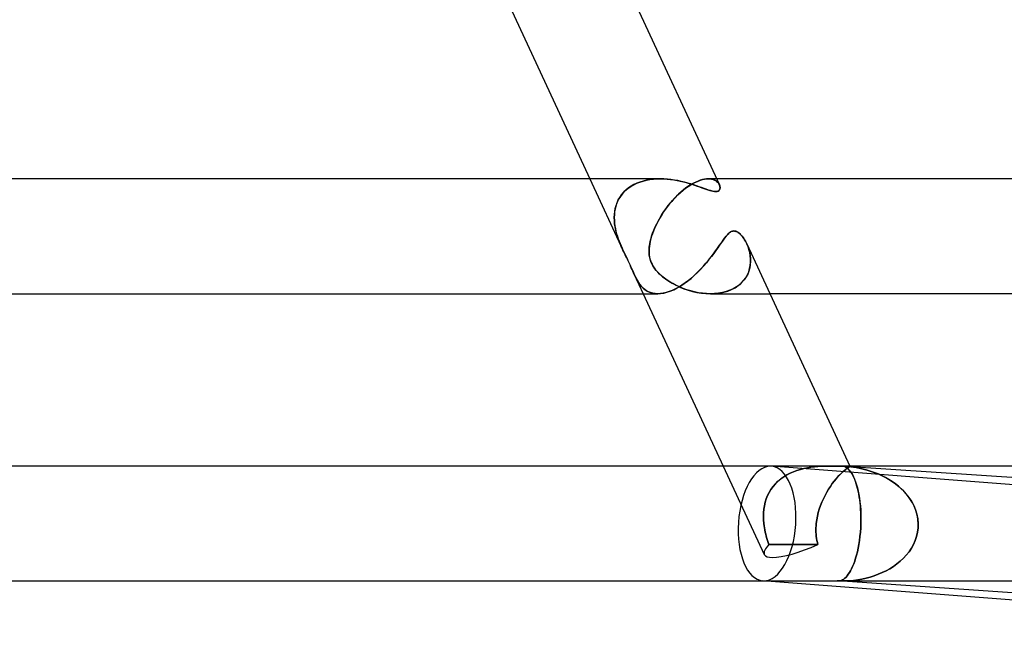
# Model space of a CAD drawing. Header units: millimetres. Extents: x -273 to 273, y -2 to 200.
# Tile 53 of 61: x 204 to 238, y -2 to 20. Entities that reach past the tile are written whole.
import ezdxf

# ---------------------------------------------------------------- set-up
doc = ezdxf.new("R2010")
doc.units = ezdxf.units.MM
doc.layers.add('HIDDEN', color=7, linetype='Continuous')
doc.layers.add('THICK', color=7, linetype='Continuous')

msp = doc.modelspace()

# ---------------------------------------------------------------- linework, layer by layer
at = {"layer": 'HIDDEN'}
for p, q in [((223.395, 14), (224.546, 11.518)), ((224.727, 13.674), (224.82, 13.738)), ((224.827, 13.743), (224.738, 13.682)), ((224.82, 13.738), (224.919, 13.796)), ((224.923, 13.798), (224.827, 13.743)), ((224.919, 13.796), (225.024, 13.846)), ((225.026, 13.847), (224.923, 13.798)), ((225.024, 13.846), (225.133, 13.889)), ((225.133, 13.888), (225.026, 13.847)), ((225.133, 13.889), (225.247, 13.924)), ((225.244, 13.923), (225.133, 13.888)), ((225.359, 13.952), (225.244, 13.923)), ((225.247, 13.924), (225.363, 13.953)), ((225.477, 13.973), (225.359, 13.952)), ((225.363, 13.953), (225.482, 13.974)), ((225.597, 13.988), (225.477, 13.973)), ((225.482, 13.974), (225.602, 13.989)), ((225.719, 13.997), (225.597, 13.988)), ((225.602, 13.989), (225.723, 13.997)), ((225.842, 14), (225.719, 13.997)), ((225.723, 13.997), (225.844, 14)), ((225.966, 13.997), (225.842, 14)), ((226.09, 13.989), (225.966, 13.997)), ((226.214, 13.976), (226.09, 13.989)), ((226.336, 13.958), (226.214, 13.976)), ((226.457, 13.936), (226.336, 13.958)), ((226.574, 13.911), (226.457, 13.936)), ((226.688, 13.883), (226.574, 13.911)), ((226.799, 13.853), (226.688, 13.883)), ((226.726, 13.673), (226.816, 13.737)), ((226.824, 13.743), (226.738, 13.682)), ((226.905, 13.822), (226.799, 13.853)), ((226.816, 13.737), (226.905, 13.795)), ((226.91, 13.798), (226.824, 13.743)), ((226.905, 13.795), (226.993, 13.845)), ((227.006, 13.79), (226.905, 13.822)), ((226.996, 13.847), (226.91, 13.798)), ((226.993, 13.845), (227.078, 13.888)), ((227.079, 13.888), (226.996, 13.847)), ((227.103, 13.757), (227.006, 13.79)), ((227.078, 13.888), (227.16, 13.924)), ((227.159, 13.923), (227.079, 13.888)), ((227.195, 13.725), (227.103, 13.757)), ((227.237, 13.952), (227.159, 13.923)), ((227.16, 13.924), (227.238, 13.952)), ((227.283, 13.693), (227.195, 13.725)), ((227.311, 13.973), (227.237, 13.952)), ((227.238, 13.952), (227.313, 13.974)), ((227.383, 13.988), (227.311, 13.973)), ((227.313, 13.974), (227.384, 13.989)), ((227.45, 13.997), (227.383, 13.988)), ((227.384, 13.989), (227.451, 13.997)), ((227.514, 14), (227.45, 13.997)), ((227.451, 13.997), (227.514, 14)), ((227.578, 13.997), (227.514, 14)), ((227.804, 14), (227.514, 14)), ((227.515, 14), (227.575, 13.997)), ((227.575, 13.997), (227.631, 13.989)), ((227.637, 13.987), (227.578, 13.997)), ((227.631, 13.989), (227.682, 13.975)), ((227.691, 13.972), (227.637, 13.987)), ((227.682, 13.975), (227.728, 13.958)), ((227.739, 13.952), (227.691, 13.972)), ((227.728, 13.958), (227.769, 13.936)), ((227.782, 13.927), (227.739, 13.952)), ((227.769, 13.936), (227.804, 13.912)), ((227.82, 13.899), (227.782, 13.927)), ((227.804, 13.912), (227.835, 13.885)), ((227.851, 13.868), (227.82, 13.899)), ((227.835, 13.885), (227.861, 13.856)), ((227.877, 13.835), (227.851, 13.868)), ((227.861, 13.856), (227.883, 13.826)), ((227.897, 13.801), (227.877, 13.835)), ((227.883, 13.826), (227.9, 13.795)), ((227.9, 13.795), (227.912, 13.763)), ((227.912, 13.763), (227.92, 13.732)), ((227.92, 13.732), (227.924, 13.702)), ((224.454, 13.385), (224.403, 13.301)), ((224.434, 13.355), (224.495, 13.442)), ((224.514, 13.466), (224.454, 13.385)), ((224.495, 13.442), (224.565, 13.526)), ((224.581, 13.543), (224.514, 13.466)), ((224.565, 13.526), (224.642, 13.603)), ((224.656, 13.615), (224.581, 13.543)), ((224.642, 13.603), (224.727, 13.674)), ((224.738, 13.682), (224.656, 13.615)), ((226.399, 13.385), (226.319, 13.301)), ((226.368, 13.354), (226.456, 13.442)), ((226.482, 13.466), (226.399, 13.385)), ((226.456, 13.442), (226.546, 13.525)), ((226.566, 13.543), (226.482, 13.466)), ((226.546, 13.525), (226.636, 13.602)), ((226.652, 13.615), (226.566, 13.543)), ((226.636, 13.602), (226.726, 13.673)), ((226.738, 13.682), (226.652, 13.615)), ((227.367, 13.663), (227.283, 13.693)), ((227.445, 13.635), (227.367, 13.663)), ((227.519, 13.61), (227.445, 13.635)), ((227.59, 13.588), (227.519, 13.61)), ((227.656, 13.571), (227.59, 13.588)), ((227.716, 13.56), (227.656, 13.571)), ((227.771, 13.556), (227.716, 13.56)), ((227.81, 13.559), (227.771, 13.556)), ((227.844, 13.567), (227.81, 13.559)), ((227.871, 13.581), (227.844, 13.567)), ((227.892, 13.6), (227.871, 13.581)), ((227.907, 13.621), (227.892, 13.6)), ((227.917, 13.646), (227.907, 13.621)), ((227.923, 13.673), (227.917, 13.646)), ((227.924, 13.702), (227.923, 13.673)), ((224.293, 13.033), (224.271, 12.94)), ((224.277, 12.967), (224.303, 13.068)), ((224.322, 13.125), (224.293, 13.033)), ((224.303, 13.068), (224.339, 13.167)), ((224.359, 13.214), (224.322, 13.125)), ((224.339, 13.167), (224.382, 13.263)), ((224.403, 13.301), (224.359, 13.214)), ((224.382, 13.263), (224.434, 13.355)), ((226.094, 13.033), (226.025, 12.94)), ((226.044, 12.966), (226.121, 13.067)), ((226.166, 13.125), (226.094, 13.033)), ((226.121, 13.067), (226.2, 13.166)), ((226.241, 13.214), (226.166, 13.125)), ((226.2, 13.166), (226.283, 13.262)), ((226.319, 13.301), (226.241, 13.214)), ((226.283, 13.262), (226.368, 13.354)), ((224.243, 12.65), (224.246, 12.757)), ((224.246, 12.751), (224.243, 12.655)), ((224.246, 12.757), (224.258, 12.863)), ((224.255, 12.846), (224.246, 12.751)), ((224.271, 12.94), (224.255, 12.846)), ((224.258, 12.863), (224.277, 12.967)), ((225.837, 12.65), (225.902, 12.757)), ((225.898, 12.751), (225.84, 12.655)), ((225.96, 12.846), (225.898, 12.751)), ((225.902, 12.757), (225.971, 12.862)), ((226.025, 12.94), (225.96, 12.846)), ((225.971, 12.862), (226.044, 12.966)), ((224.243, 12.655), (224.245, 12.559)), ((224.246, 12.542), (224.243, 12.65)), ((224.245, 12.559), (224.252, 12.462)), ((224.256, 12.434), (224.246, 12.542)), ((224.252, 12.462), (224.265, 12.367)), ((224.272, 12.324), (224.256, 12.434)), ((224.265, 12.367), (224.282, 12.272)), ((225.687, 12.367), (225.645, 12.272)), ((225.668, 12.324), (225.719, 12.433)), ((225.734, 12.462), (225.687, 12.367)), ((225.719, 12.433), (225.776, 12.542)), ((225.785, 12.559), (225.734, 12.462)), ((225.776, 12.542), (225.837, 12.65)), ((225.84, 12.655), (225.785, 12.559)), ((224.294, 12.215), (224.272, 12.324)), ((224.282, 12.272), (224.302, 12.18)), ((224.321, 12.106), (224.294, 12.215)), ((224.302, 12.18), (224.326, 12.089)), ((224.353, 12), (224.321, 12.106)), ((224.326, 12.089), (224.353, 12)), ((224.378, 11.927), (224.353, 12)), ((224.353, 12), (224.382, 11.914)), ((225.542, 12), (225.516, 11.91)), ((225.523, 11.935), (225.542, 12)), ((225.542, 12), (225.578, 12.106)), ((225.572, 12.089), (225.542, 12)), ((225.606, 12.18), (225.572, 12.089)), ((225.578, 12.106), (225.62, 12.215)), ((225.645, 12.272), (225.606, 12.18)), ((225.62, 12.215), (225.668, 12.324)), ((228.082, 11.934), (228.133, 12)), ((228.133, 12), (228.156, 12.027)), ((228.156, 12.027), (228.179, 12.054)), ((228.179, 12.054), (228.204, 12.08)), ((228.204, 12.08), (228.23, 12.104)), ((228.23, 12.104), (228.257, 12.126)), ((228.257, 12.126), (228.285, 12.146)), ((228.285, 12.146), (228.315, 12.162)), ((228.315, 12.162), (228.345, 12.175)), ((228.345, 12.175), (228.376, 12.182)), ((228.376, 12.182), (228.407, 12.185)), ((228.407, 12.185), (228.43, 12.183)), ((228.43, 12.183), (228.454, 12.179)), ((228.454, 12.179), (228.477, 12.172)), ((228.477, 12.172), (228.502, 12.163)), ((228.502, 12.163), (228.528, 12.149)), ((228.528, 12.149), (228.558, 12.131)), ((228.558, 12.131), (228.589, 12.107)), ((228.589, 12.107), (228.623, 12.077)), ((228.623, 12.077), (228.659, 12.041)), ((228.659, 12.041), (228.694, 12)), ((228.694, 12), (228.723, 11.962)), ((224.404, 11.855), (224.378, 11.927)), ((224.382, 11.914), (224.413, 11.83)), ((224.431, 11.784), (224.404, 11.855)), ((224.413, 11.83), (224.445, 11.748)), ((224.459, 11.715), (224.431, 11.784)), ((224.445, 11.748), (224.479, 11.669)), ((224.488, 11.648), (224.459, 11.715)), ((224.479, 11.669), (224.512, 11.592)), ((224.517, 11.582), (224.488, 11.648)), ((225.464, 11.655), (225.456, 11.575)), ((225.461, 11.625), (225.468, 11.684)), ((225.477, 11.737), (225.464, 11.655)), ((225.468, 11.684), (225.478, 11.745)), ((225.494, 11.822), (225.477, 11.737)), ((225.478, 11.745), (225.491, 11.807)), ((225.491, 11.807), (225.506, 11.87)), ((225.516, 11.91), (225.494, 11.822)), ((225.506, 11.87), (225.523, 11.935)), ((227.84, 11.592), (227.907, 11.688)), ((227.907, 11.688), (227.969, 11.777)), ((227.969, 11.777), (228.027, 11.86)), ((228.027, 11.86), (228.082, 11.934)), ((228.723, 11.962), (228.752, 11.922)), ((228.752, 11.922), (228.779, 11.879)), ((228.779, 11.879), (228.806, 11.833)), ((228.806, 11.833), (228.831, 11.786)), ((228.831, 11.786), (228.855, 11.736)), ((228.855, 11.736), (228.893, 11.644)), ((228.896, 11.637), (228.857, 11.732)), ((224.512, 11.592), (224.546, 11.519)), ((224.546, 11.518), (224.517, 11.582)), ((224.573, 11.461), (224.546, 11.518)), ((224.546, 11.518), (224.583, 11.441)), ((224.599, 11.406), (224.573, 11.461)), ((224.583, 11.441), (224.618, 11.366)), ((224.625, 11.353), (224.599, 11.406)), ((224.618, 11.366), (224.653, 11.294)), ((224.65, 11.301), (224.625, 11.353)), ((225.456, 11.575), (225.453, 11.499)), ((225.453, 11.51), (225.456, 11.566)), ((225.453, 11.455), (225.453, 11.51)), ((225.453, 11.499), (225.454, 11.426)), ((225.455, 11.402), (225.453, 11.455)), ((225.454, 11.426), (225.459, 11.355)), ((225.46, 11.35), (225.455, 11.402)), ((225.456, 11.566), (225.461, 11.625)), ((225.459, 11.355), (225.469, 11.286)), ((225.467, 11.3), (225.46, 11.35)), ((227.611, 11.279), (227.692, 11.386)), ((227.692, 11.386), (227.768, 11.491)), ((227.768, 11.491), (227.84, 11.592)), ((228.893, 11.644), (228.926, 11.547)), ((228.929, 11.536), (228.896, 11.637)), ((228.926, 11.547), (228.953, 11.445)), ((228.956, 11.43), (228.929, 11.536)), ((228.953, 11.445), (228.972, 11.338)), ((228.974, 11.321), (228.956, 11.43)), ((228.972, 11.338), (228.983, 11.229)), ((228.984, 11.211), (228.974, 11.321)), ((224.675, 11.25), (224.65, 11.301)), ((224.653, 11.294), (224.687, 11.224)), ((224.699, 11.2), (224.675, 11.25)), ((224.687, 11.224), (224.72, 11.155)), ((224.722, 11.15), (224.699, 11.2)), ((224.72, 11.155), (224.751, 11.088)), ((224.745, 11.101), (224.722, 11.15)), ((224.768, 11.053), (224.745, 11.101)), ((224.751, 11.088), (224.782, 11.023)), ((224.79, 11.004), (224.768, 11.053)), ((224.782, 11.023), (224.811, 10.958)), ((224.812, 10.956), (224.79, 11.004)), ((225.476, 11.251), (225.467, 11.3)), ((225.469, 11.286), (225.484, 11.219)), ((225.488, 11.203), (225.476, 11.251)), ((225.484, 11.219), (225.503, 11.154)), ((225.502, 11.155), (225.488, 11.203)), ((225.52, 11.108), (225.502, 11.155)), ((225.503, 11.154), (225.527, 11.09)), ((225.539, 11.061), (225.52, 11.108)), ((225.527, 11.09), (225.556, 11.028)), ((225.562, 11.014), (225.539, 11.061)), ((225.556, 11.028), (225.589, 10.966)), ((225.588, 10.968), (225.562, 11.014)), ((225.618, 10.92), (225.588, 10.968)), ((225.589, 10.966), (225.629, 10.904)), ((227.339, 10.953), (227.434, 11.062)), ((227.434, 11.062), (227.525, 11.171)), ((227.525, 11.171), (227.611, 11.279)), ((228.952, 10.877), (228.973, 10.988)), ((228.976, 11.007), (228.957, 10.897)), ((228.973, 10.988), (228.984, 11.1)), ((228.984, 11.118), (228.976, 11.007)), ((228.983, 11.229), (228.984, 11.118)), ((228.984, 11.1), (228.984, 11.211)), ((224.811, 10.958), (224.841, 10.892)), ((224.835, 10.905), (224.812, 10.956)), ((224.86, 10.849), (224.835, 10.905)), ((224.841, 10.892), (224.873, 10.819)), ((224.887, 10.788), (224.86, 10.849)), ((224.873, 10.819), (224.909, 10.738)), ((224.916, 10.722), (224.887, 10.788)), ((224.909, 10.738), (224.949, 10.651)), ((224.948, 10.652), (224.916, 10.722)), ((224.982, 10.58), (224.948, 10.652)), ((224.949, 10.651), (225.251, 10)), ((224.949, 10.65), (224.991, 10.563)), ((225.655, 10.867), (225.618, 10.92)), ((225.629, 10.904), (225.68, 10.835)), ((225.701, 10.81), (225.655, 10.867)), ((225.68, 10.835), (225.745, 10.759)), ((225.756, 10.748), (225.701, 10.81)), ((225.745, 10.759), (225.827, 10.677)), ((225.822, 10.681), (225.756, 10.748)), ((225.9, 10.612), (225.822, 10.681)), ((225.827, 10.677), (225.922, 10.594)), ((226.913, 10.536), (227.026, 10.636)), ((227.026, 10.636), (227.135, 10.739)), ((227.135, 10.739), (227.24, 10.845)), ((227.24, 10.845), (227.339, 10.953)), ((228.815, 10.559), (228.874, 10.662)), ((228.884, 10.684), (228.83, 10.583)), ((228.874, 10.662), (228.919, 10.768)), ((228.926, 10.789), (228.884, 10.684)), ((228.919, 10.768), (228.952, 10.877)), ((228.957, 10.897), (228.926, 10.789)), ((225.018, 10.51), (224.982, 10.58)), ((224.991, 10.563), (225.035, 10.48)), ((225.057, 10.441), (225.018, 10.51)), ((225.035, 10.48), (225.081, 10.401)), ((225.098, 10.375), (225.057, 10.441)), ((225.081, 10.401), (225.132, 10.326)), ((225.142, 10.313), (225.098, 10.375)), ((225.132, 10.326), (225.188, 10.257)), ((225.191, 10.254), (225.142, 10.313)), ((225.986, 10.544), (225.9, 10.612)), ((225.922, 10.594), (226.027, 10.513)), ((226.079, 10.477), (225.986, 10.544)), ((226.027, 10.513), (226.141, 10.437)), ((226.179, 10.413), (226.079, 10.477)), ((226.141, 10.437), (226.262, 10.364)), ((226.286, 10.351), (226.179, 10.413)), ((226.262, 10.364), (226.391, 10.296)), ((226.399, 10.292), (226.286, 10.351)), ((226.391, 10.296), (226.526, 10.233)), ((226.518, 10.236), (226.399, 10.292)), ((226.555, 10.273), (226.676, 10.353)), ((226.676, 10.353), (226.796, 10.441)), ((226.796, 10.441), (226.913, 10.536)), ((228.448, 10.21), (228.559, 10.285)), ((228.597, 10.315), (228.496, 10.241)), ((228.559, 10.285), (228.658, 10.369)), ((228.686, 10.397), (228.597, 10.315)), ((228.658, 10.369), (228.743, 10.46)), ((228.764, 10.487), (228.686, 10.397)), ((228.743, 10.46), (228.815, 10.559)), ((228.83, 10.583), (228.764, 10.487)), ((225.188, 10.257), (225.249, 10.195)), ((225.244, 10.199), (225.191, 10.254)), ((225.302, 10.15), (225.244, 10.199)), ((225.249, 10.195), (225.316, 10.139)), ((225.365, 10.106), (225.302, 10.15)), ((225.316, 10.139), (225.389, 10.092)), ((225.432, 10.07), (225.365, 10.106)), ((225.389, 10.092), (225.47, 10.053)), ((225.505, 10.04), (225.432, 10.07)), ((225.47, 10.053), (225.557, 10.025)), ((225.583, 10.018), (225.505, 10.04)), ((225.557, 10.025), (225.652, 10.007)), ((225.666, 10.005), (225.583, 10.018)), ((225.652, 10.007), (225.754, 10)), ((225.755, 10), (225.666, 10.005)), ((225.754, 10), (225.856, 10.005)), ((225.856, 10.005), (225.963, 10.021)), ((225.963, 10.021), (226.076, 10.049)), ((226.076, 10.049), (226.192, 10.089)), ((226.192, 10.089), (226.311, 10.139)), ((226.311, 10.139), (226.433, 10.201)), ((226.433, 10.201), (226.555, 10.273)), ((226.643, 10.185), (226.518, 10.236)), ((226.526, 10.233), (226.667, 10.176)), ((226.772, 10.139), (226.643, 10.185)), ((226.667, 10.176), (226.813, 10.126)), ((226.905, 10.099), (226.772, 10.139)), ((226.813, 10.126), (226.964, 10.083)), ((227.039, 10.065), (226.905, 10.099)), ((226.964, 10.083), (227.117, 10.048)), ((227.175, 10.037), (227.039, 10.065)), ((227.117, 10.048), (227.274, 10.022)), ((227.313, 10.017), (227.175, 10.037)), ((227.274, 10.022), (227.431, 10.006)), ((227.451, 10.005), (227.313, 10.017)), ((227.431, 10.006), (227.587, 10)), ((227.59, 10), (227.451, 10.005)), ((227.587, 10), (227.745, 10.005)), ((227.731, 10.004), (227.59, 10)), ((227.595, 10), (229.66, 10)), ((227.871, 10.018), (227.731, 10.004)), ((227.745, 10.005), (227.9, 10.022)), ((228.008, 10.042), (227.871, 10.018)), ((227.9, 10.022), (228.049, 10.052)), ((228.14, 10.076), (228.008, 10.042)), ((228.049, 10.052), (228.191, 10.093)), ((228.267, 10.121), (228.14, 10.076)), ((228.191, 10.093), (228.324, 10.146)), ((228.385, 10.176), (228.267, 10.121)), ((228.324, 10.146), (228.448, 10.21)), ((228.496, 10.241), (228.385, 10.176)), ((228.034, 4), (229.463, 0.921)), ((230.477, 3.801), (230.36, 3.749)), ((230.361, 3.75), (230.477, 3.801)), ((230.597, 3.845), (230.477, 3.801)), ((230.477, 3.801), (230.597, 3.845)), ((230.719, 3.883), (230.597, 3.845)), ((230.597, 3.845), (230.719, 3.882)), ((230.841, 3.914), (230.719, 3.883)), ((230.719, 3.882), (230.841, 3.914)), ((230.963, 3.939), (230.841, 3.914)), ((230.841, 3.914), (230.964, 3.939)), ((231.085, 3.959), (230.963, 3.939)), ((230.964, 3.939), (231.086, 3.959)), ((231.206, 3.974), (231.085, 3.959)), ((231.086, 3.959), (231.206, 3.974)), ((231.324, 3.985), (231.206, 3.974)), ((231.206, 3.974), (231.324, 3.985)), ((231.44, 3.992), (231.324, 3.985)), ((231.324, 3.985), (231.44, 3.992)), ((231.552, 3.997), (231.44, 3.992)), ((231.44, 3.992), (231.552, 3.997)), ((231.66, 3.999), (231.552, 3.997)), ((231.552, 3.997), (231.66, 3.999)), ((231.764, 4), (231.66, 3.999)), ((231.66, 3.999), (231.764, 4)), ((231.764, 4), (231.849, 4)), ((231.849, 4), (231.93, 3.999)), ((231.93, 3.999), (232.005, 3.998)), ((232.005, 3.998), (232.076, 3.997)), ((232.076, 3.997), (232.141, 3.996)), ((232.141, 3.996), (232.2, 3.996)), ((232.202, 3.807), (232.147, 3.755)), ((232.147, 3.756), (232.202, 3.807)), ((232.2, 3.996), (232.251, 3.982)), ((232.253, 3.85), (232.202, 3.807)), ((232.202, 3.807), (232.253, 3.85)), ((232.221, 3.995), (232.211, 3.996)), ((232.211, 3.996), (232.263, 3.996)), ((232.232, 3.995), (232.221, 3.995)), ((232.242, 3.994), (232.232, 3.995)), ((232.252, 3.994), (232.242, 3.994)), ((232.251, 3.982), (232.301, 3.959)), ((232.262, 3.993), (232.252, 3.994)), ((232.299, 3.887), (232.253, 3.85)), ((232.253, 3.85), (232.299, 3.887)), ((232.273, 3.992), (232.262, 3.993)), ((232.263, 3.996), (232.308, 3.997)), ((232.273, 3.992), (232.469, 3.975)), ((232.424, 3.98), (232.273, 3.992)), ((232.339, 3.917), (232.299, 3.887)), ((232.299, 3.887), (232.339, 3.917)), ((232.301, 3.959), (232.349, 3.926)), ((232.308, 3.997), (232.347, 3.998)), ((232.373, 3.942), (232.339, 3.917)), ((232.339, 3.917), (232.373, 3.942)), ((232.347, 3.998), (232.379, 3.999)), ((232.349, 3.926), (232.396, 3.884)), ((232.401, 3.961), (232.373, 3.942)), ((232.373, 3.942), (232.401, 3.961)), ((232.379, 3.999), (232.405, 4)), ((232.396, 3.884), (232.442, 3.832)), ((232.423, 3.976), (232.401, 3.961)), ((232.401, 3.961), (232.423, 3.976)), ((232.405, 4), (232.424, 4)), ((232.437, 3.986), (232.423, 3.976)), ((232.423, 3.976), (232.437, 3.986)), ((232.424, 4), (232.432, 4)), ((232.432, 4), (232.424, 4)), ((232.573, 3.961), (232.424, 3.98)), ((232.432, 4), (232.438, 3.999)), ((232.438, 3.999), (232.432, 4)), ((232.445, 3.993), (232.437, 3.986)), ((232.437, 3.986), (232.445, 3.993)), ((232.438, 3.999), (232.442, 3.999)), ((232.442, 3.999), (232.438, 3.999)), ((232.442, 3.999), (232.445, 3.997)), ((232.445, 3.997), (232.442, 3.999)), ((232.442, 3.832), (232.486, 3.772)), ((232.444, 4), (232.445, 3.998)), ((232.445, 3.997), (232.446, 3.996)), ((232.446, 3.996), (232.445, 3.997)), ((232.446, 3.996), (232.445, 3.993)), ((232.445, 3.993), (232.446, 3.996)), ((232.469, 3.975), (232.662, 3.947)), ((232.514, 3.728), (232.48, 3.781)), ((232.486, 3.772), (232.528, 3.703)), ((232.721, 3.936), (232.573, 3.961)), ((232.662, 3.947), (232.853, 3.909)), ((232.867, 3.906), (232.721, 3.936)), ((232.853, 3.909), (233.039, 3.861)), ((233.011, 3.869), (232.867, 3.906)), ((233.151, 3.827), (233.011, 3.869)), ((233.039, 3.861), (233.22, 3.804)), ((233.289, 3.779), (233.151, 3.827)), ((233.22, 3.804), (233.396, 3.737)), ((233.423, 3.726), (233.289, 3.779)), ((229.938, 3.469), (229.848, 3.381)), ((229.849, 3.382), (229.938, 3.47)), ((230.035, 3.551), (229.938, 3.469)), ((229.938, 3.47), (230.034, 3.551)), ((230.034, 3.551), (230.138, 3.624)), ((230.138, 3.625), (230.035, 3.551)), ((230.246, 3.691), (230.138, 3.625)), ((230.138, 3.624), (230.247, 3.691)), ((230.36, 3.749), (230.246, 3.691)), ((230.247, 3.691), (230.361, 3.75)), ((231.895, 3.477), (231.829, 3.389)), ((231.829, 3.389), (231.896, 3.477)), ((231.962, 3.558), (231.895, 3.477)), ((231.896, 3.477), (231.961, 3.558)), ((231.961, 3.558), (232.026, 3.631)), ((232.026, 3.632), (231.962, 3.558)), ((232.026, 3.631), (232.088, 3.698)), ((232.088, 3.697), (232.026, 3.632)), ((232.088, 3.698), (232.147, 3.756)), ((232.147, 3.755), (232.088, 3.697)), ((232.547, 3.669), (232.514, 3.728)), ((232.528, 3.703), (232.568, 3.625)), ((232.578, 3.605), (232.547, 3.669)), ((232.568, 3.625), (232.606, 3.54)), ((232.608, 3.536), (232.578, 3.605)), ((232.606, 3.54), (232.641, 3.447)), ((232.636, 3.462), (232.608, 3.536)), ((232.662, 3.384), (232.636, 3.462)), ((232.641, 3.447), (232.673, 3.348)), ((233.396, 3.737), (233.566, 3.661)), ((233.554, 3.667), (233.423, 3.726)), ((233.68, 3.602), (233.554, 3.667)), ((233.566, 3.661), (233.728, 3.576)), ((233.8, 3.534), (233.68, 3.602)), ((233.728, 3.576), (233.881, 3.483)), ((233.915, 3.46), (233.8, 3.534)), ((233.881, 3.483), (234.024, 3.383)), ((234.025, 3.382), (233.915, 3.46)), ((229.695, 3.188), (229.632, 3.082)), ((229.632, 3.082), (229.695, 3.187)), ((229.768, 3.287), (229.695, 3.188)), ((229.695, 3.187), (229.768, 3.287)), ((229.768, 3.287), (229.849, 3.382)), ((229.848, 3.381), (229.768, 3.287)), ((231.635, 3.089), (231.575, 2.978)), ((231.575, 2.978), (231.635, 3.088)), ((231.698, 3.194), (231.635, 3.089)), ((231.635, 3.088), (231.698, 3.194)), ((231.698, 3.194), (231.763, 3.295)), ((231.763, 3.294), (231.698, 3.194)), ((231.829, 3.389), (231.763, 3.294)), ((231.763, 3.295), (231.829, 3.389)), ((232.687, 3.302), (232.662, 3.384)), ((232.673, 3.348), (232.703, 3.242)), ((232.709, 3.216), (232.687, 3.302)), ((232.703, 3.242), (232.729, 3.13)), ((232.73, 3.126), (232.709, 3.216)), ((232.729, 3.13), (232.753, 3.012)), ((232.749, 3.032), (232.73, 3.126)), ((234.024, 3.383), (234.158, 3.275)), ((234.128, 3.3), (234.025, 3.382)), ((234.225, 3.214), (234.128, 3.3)), ((234.158, 3.275), (234.28, 3.161)), ((234.316, 3.124), (234.225, 3.214)), ((234.28, 3.161), (234.392, 3.04)), ((234.4, 3.03), (234.316, 3.124)), ((229.495, 2.741), (229.467, 2.622)), ((229.467, 2.621), (229.495, 2.741)), ((229.532, 2.858), (229.495, 2.741)), ((229.495, 2.741), (229.532, 2.858)), ((229.577, 2.972), (229.532, 2.858)), ((229.532, 2.858), (229.577, 2.972)), ((229.632, 3.082), (229.577, 2.972)), ((229.577, 2.972), (229.632, 3.082)), ((231.466, 2.746), (231.419, 2.626)), ((231.419, 2.625), (231.466, 2.746)), ((231.519, 2.864), (231.466, 2.746)), ((231.466, 2.746), (231.519, 2.864)), ((231.575, 2.978), (231.519, 2.864)), ((231.519, 2.864), (231.575, 2.978)), ((232.766, 2.934), (232.749, 3.032)), ((232.753, 3.012), (232.774, 2.886)), ((232.782, 2.831), (232.766, 2.934)), ((232.774, 2.886), (232.791, 2.753)), ((232.795, 2.723), (232.782, 2.831)), ((232.791, 2.753), (232.806, 2.613)), ((234.392, 3.04), (234.493, 2.912)), ((234.478, 2.932), (234.4, 3.03)), ((234.55, 2.829), (234.478, 2.932)), ((234.493, 2.912), (234.583, 2.776)), ((234.615, 2.722), (234.55, 2.829)), ((234.583, 2.776), (234.661, 2.633)), ((229.448, 2.5), (229.436, 2.377)), ((229.436, 2.376), (229.448, 2.5)), ((229.467, 2.622), (229.448, 2.5)), ((229.448, 2.5), (229.467, 2.621)), ((231.377, 2.504), (231.34, 2.379)), ((231.34, 2.379), (231.377, 2.503)), ((231.419, 2.626), (231.377, 2.504)), ((231.377, 2.503), (231.419, 2.625)), ((232.806, 2.611), (232.795, 2.723)), ((232.806, 2.613), (232.816, 2.466)), ((232.814, 2.494), (232.806, 2.611)), ((232.821, 2.374), (232.814, 2.494)), ((232.816, 2.466), (232.823, 2.314)), ((234.672, 2.61), (234.615, 2.722)), ((234.661, 2.633), (234.725, 2.481)), ((234.721, 2.493), (234.672, 2.61)), ((234.76, 2.373), (234.721, 2.493)), ((234.725, 2.481), (234.773, 2.324)), ((229.436, 2.377), (229.432, 2.252)), ((229.432, 2.252), (229.436, 2.376)), ((229.432, 2.252), (229.436, 2.126)), ((229.436, 2.126), (229.432, 2.252)), ((229.436, 2.126), (229.446, 2)), ((229.446, 2), (229.436, 2.126)), ((231.286, 2.127), (231.269, 2)), ((231.269, 2), (231.286, 2.127)), ((231.31, 2.254), (231.286, 2.127)), ((231.286, 2.127), (231.309, 2.253)), ((231.309, 2.253), (231.34, 2.379)), ((231.34, 2.379), (231.31, 2.254)), ((232.824, 2.251), (232.821, 2.374)), ((232.825, 2.158), (232.822, 2)), ((232.822, 2), (232.824, 2.126)), ((232.823, 2.314), (232.825, 2.158)), ((232.824, 2.126), (232.824, 2.251)), ((234.79, 2.25), (234.76, 2.373)), ((234.773, 2.324), (234.805, 2.164)), ((234.81, 2.126), (234.79, 2.25)), ((234.805, 2.164), (234.819, 2)), ((234.819, 2), (234.81, 2.126)), ((229.446, 2), (229.455, 1.926)), ((229.455, 1.926), (229.446, 2)), ((229.455, 1.926), (229.467, 1.851)), ((229.466, 1.852), (229.455, 1.926)), ((229.48, 1.778), (229.466, 1.852)), ((229.467, 1.851), (229.48, 1.777)), ((229.495, 1.704), (229.48, 1.778)), ((229.48, 1.777), (229.495, 1.703)), ((231.257, 1.778), (231.258, 1.852)), ((231.258, 1.851), (231.257, 1.777)), ((231.258, 1.704), (231.257, 1.778)), ((231.257, 1.777), (231.258, 1.703)), ((231.262, 1.926), (231.258, 1.851)), ((231.258, 1.852), (231.262, 1.926)), ((231.269, 2), (231.262, 1.926)), ((231.262, 1.926), (231.269, 2)), ((232.816, 1.849), (232.805, 1.7)), ((232.805, 1.7), (232.816, 1.849)), ((232.822, 2), (232.816, 1.849)), ((232.816, 1.849), (232.822, 2)), ((234.815, 1.849), (234.797, 1.7)), ((234.797, 1.7), (234.815, 1.849)), ((234.819, 2), (234.815, 1.849)), ((234.815, 1.849), (234.819, 2)), ((229.513, 1.63), (229.495, 1.704)), ((229.495, 1.703), (229.513, 1.629)), ((229.532, 1.557), (229.513, 1.63)), ((229.513, 1.629), (229.532, 1.555)), ((229.553, 1.484), (229.532, 1.557)), ((229.532, 1.555), (229.553, 1.483)), ((229.576, 1.411), (229.553, 1.484)), ((229.553, 1.483), (229.576, 1.411)), ((229.576, 1.411), (229.6, 1.339)), ((229.6, 1.34), (229.576, 1.411)), ((231.263, 1.63), (231.258, 1.704)), ((231.258, 1.703), (231.263, 1.629)), ((231.27, 1.557), (231.263, 1.63)), ((231.263, 1.629), (231.27, 1.555)), ((231.28, 1.484), (231.27, 1.557)), ((231.27, 1.555), (231.281, 1.483)), ((231.294, 1.411), (231.28, 1.484)), ((231.281, 1.483), (231.294, 1.411)), ((231.294, 1.411), (231.311, 1.339)), ((231.31, 1.34), (231.294, 1.411)), ((232.773, 1.412), (232.752, 1.274)), ((232.752, 1.274), (232.773, 1.412)), ((232.791, 1.554), (232.773, 1.412)), ((232.773, 1.412), (232.791, 1.554)), ((232.805, 1.7), (232.791, 1.554)), ((232.791, 1.554), (232.805, 1.7)), ((234.716, 1.412), (234.654, 1.274)), ((234.654, 1.274), (234.716, 1.412)), ((234.763, 1.554), (234.716, 1.412)), ((234.716, 1.412), (234.763, 1.554)), ((234.797, 1.7), (234.763, 1.554)), ((234.763, 1.554), (234.797, 1.7)), ((229.626, 1.269), (229.6, 1.34)), ((229.6, 1.339), (229.626, 1.269)), ((229.913, 1.27), (229.626, 1.269)), ((229.626, 1.269), (229.913, 1.27)), ((230.199, 1.271), (229.913, 1.27)), ((229.913, 1.27), (230.199, 1.271)), ((230.482, 1.271), (230.199, 1.271)), ((230.199, 1.271), (230.482, 1.271)), ((230.764, 1.271), (230.482, 1.271)), ((230.482, 1.271), (230.764, 1.271)), ((231.047, 1.27), (230.764, 1.271)), ((230.764, 1.271), (231.047, 1.27)), ((231.33, 1.269), (231.047, 1.27)), ((231.047, 1.27), (231.33, 1.269)), ((231.33, 1.269), (231.31, 1.34)), ((231.311, 1.339), (231.33, 1.269)), ((232.727, 1.143), (232.7, 1.019)), ((232.7, 1.019), (232.727, 1.143)), ((232.752, 1.274), (232.727, 1.143)), ((232.727, 1.143), (232.752, 1.274)), ((234.581, 1.143), (234.498, 1.019)), ((234.498, 1.019), (234.581, 1.143)), ((234.654, 1.274), (234.581, 1.143)), ((234.581, 1.143), (234.654, 1.274)), ((232.607, 0.69), (232.572, 0.596)), ((232.572, 0.596), (232.607, 0.69)), ((232.64, 0.792), (232.607, 0.69)), ((232.607, 0.69), (232.64, 0.792)), ((232.671, 0.902), (232.64, 0.792)), ((232.64, 0.792), (232.671, 0.902)), ((232.7, 1.019), (232.671, 0.902)), ((232.671, 0.902), (232.7, 1.019)), ((234.192, 0.69), (234.076, 0.596)), ((234.076, 0.596), (234.192, 0.69)), ((234.302, 0.792), (234.192, 0.69)), ((234.192, 0.69), (234.302, 0.792)), ((234.404, 0.902), (234.302, 0.792)), ((234.302, 0.792), (234.404, 0.902)), ((234.498, 1.019), (234.404, 0.902)), ((234.404, 0.902), (234.498, 1.019)), ((232.463, 0.357), (232.425, 0.292)), ((232.425, 0.292), (232.463, 0.357)), ((232.5, 0.429), (232.463, 0.357)), ((232.463, 0.357), (232.5, 0.429)), ((232.537, 0.509), (232.5, 0.429)), ((232.5, 0.429), (232.537, 0.509)), ((232.572, 0.596), (232.537, 0.509)), ((232.537, 0.509), (232.572, 0.596)), ((233.698, 0.357), (233.564, 0.292)), ((233.564, 0.292), (233.698, 0.357)), ((233.828, 0.429), (233.698, 0.357)), ((233.698, 0.357), (233.828, 0.429)), ((233.955, 0.509), (233.828, 0.429)), ((233.828, 0.429), (233.955, 0.509)), ((234.076, 0.596), (233.955, 0.509)), ((233.955, 0.509), (234.076, 0.596)), ((229.482, 0), (232.036, 0)), ((232.015, 0.003), (231.993, 0.003)), ((231.996, 0.003), (231.993, 0.003)), ((231.993, 0.003), (232.015, 0.003)), ((231.993, 0.003), (231.996, 0.003)), ((232, 0.002), (231.996, 0.003)), ((231.996, 0.003), (232, 0.002)), ((232.003, 0.002), (232, 0.002)), ((232, 0.002), (232.003, 0.002)), ((232.006, 0.002), (232.003, 0.002)), ((232.003, 0.002), (232.006, 0.002)), ((232.009, 0.001), (232.006, 0.002)), ((232.006, 0.002), (232.009, 0.001)), ((232.012, 0.001), (232.009, 0.001)), ((232.009, 0.001), (232.012, 0.001)), ((232.015, 0.001), (232.012, 0.001)), ((232.012, 0.001), (232.015, 0.001)), ((232.036, 0.002), (232.015, 0.003)), ((232.015, 0.003), (232.036, 0.002)), ((232.017, 0.001), (232.015, 0.001)), ((232.015, 0.001), (232.017, 0.001)), ((232.02, 0), (232.017, 0.001)), ((232.017, 0.001), (232.02, 0)), ((261.404, -1.995), (232.018, 0.001)), ((232.023, 0), (232.02, 0)), ((232.02, 0), (232.023, 0)), ((232.025, 0), (232.023, 0)), ((232.023, 0), (232.025, 0)), ((232.028, 0), (232.025, 0)), ((232.025, 0), (232.028, 0)), ((232.067, 0.002), (232.028, 0)), ((232.028, 0), (232.067, 0.002)), ((232.058, 0.001), (232.036, 0.002)), ((232.036, 0.002), (232.058, 0.001)), ((232.079, 0.001), (232.058, 0.001)), ((232.058, 0.001), (232.079, 0.001)), ((232.107, 0.009), (232.067, 0.002)), ((232.067, 0.002), (232.107, 0.009)), ((232.101, 0), (232.079, 0.001)), ((232.079, 0.001), (232.101, 0)), ((232.122, 0), (232.101, 0)), ((232.101, 0), (232.122, 0)), ((232.147, 0.023), (232.107, 0.009)), ((232.107, 0.009), (232.147, 0.023)), ((232.27, 0.002), (232.122, 0)), ((232.122, 0), (232.27, 0.002)), ((232.187, 0.043), (232.147, 0.023)), ((232.147, 0.023), (232.187, 0.043)), ((232.153, 0), (254.54, 0)), ((232.227, 0.068), (232.187, 0.043)), ((232.187, 0.043), (232.227, 0.068)), ((232.267, 0.1), (232.227, 0.068)), ((232.227, 0.068), (232.267, 0.1)), ((232.307, 0.138), (232.267, 0.1)), ((232.267, 0.1), (232.307, 0.138)), ((232.418, 0.009), (232.27, 0.002)), ((232.27, 0.002), (232.418, 0.009)), ((232.347, 0.183), (232.307, 0.138)), ((232.307, 0.138), (232.347, 0.183)), ((232.386, 0.234), (232.347, 0.183)), ((232.347, 0.183), (232.386, 0.234)), ((232.425, 0.292), (232.386, 0.234)), ((232.386, 0.234), (232.425, 0.292)), ((232.565, 0.023), (232.418, 0.009)), ((232.418, 0.009), (232.565, 0.023)), ((232.712, 0.043), (232.565, 0.023)), ((232.565, 0.023), (232.712, 0.043)), ((232.858, 0.068), (232.712, 0.043)), ((232.712, 0.043), (232.858, 0.068)), ((233.002, 0.1), (232.858, 0.068)), ((232.858, 0.068), (233.002, 0.1)), ((233.146, 0.138), (233.002, 0.1)), ((233.002, 0.1), (233.146, 0.138)), ((233.287, 0.183), (233.146, 0.138)), ((233.146, 0.138), (233.287, 0.183)), ((233.427, 0.234), (233.287, 0.183)), ((233.287, 0.183), (233.427, 0.234)), ((233.564, 0.292), (233.427, 0.234)), ((233.427, 0.234), (233.564, 0.292))]:
    msp.add_line(p, q, dxfattribs=at)
for centre, major_axis, ratio, start_param, end_param in [((229.559, 2), (0.154, 1.994), 0.498893, -3.103207, 0), ((231.137, 2.065), (1.285, 1.87), 0.37515, 0.252325, 0.257727), ((231.137, 2.065), (1.285, 1.87), 0.37515, 0.246923, 0.252325), ((231.277, 1.763), (-1.814, -0.842), 0.236111, -0.549331, 0), ((231.277, 1.763), (-1.814, -0.842), 0.236111, -0.549331, 0), ((231.277, 1.763), (-1.814, -0.842), 0.236111, 0.47076, 1.490851), ((231.277, 1.763), (-1.814, -0.842), 0.236111, 0, 0.47076), ((229.559, 2), (0.154, 1.994), 0.498893, -3.141593, -3.103207)]:
    msp.add_ellipse(centre, major_axis=major_axis, ratio=ratio, start_param=start_param, end_param=end_param, dxfattribs=at)
at = {"layer": 'THICK'}
for p, q in [((224.283, 21.59), (227.9, 13.794)), ((220.611, 20), (223.395, 14)), ((225.841, 14), (1.672, 14)), ((225.844, 14), (225.964, 13.997)), ((225.964, 13.997), (226.083, 13.99)), ((226.083, 13.99), (226.201, 13.977)), ((226.201, 13.977), (226.316, 13.961)), ((226.316, 13.961), (226.429, 13.942)), ((226.429, 13.942), (226.539, 13.919)), ((226.539, 13.919), (226.646, 13.894)), ((226.646, 13.894), (226.749, 13.867)), ((226.749, 13.867), (226.849, 13.839)), ((226.849, 13.839), (226.944, 13.81)), ((226.944, 13.81), (227.036, 13.78)), ((227.036, 13.78), (227.123, 13.75)), ((227.123, 13.75), (227.207, 13.72)), ((227.207, 13.72), (227.287, 13.692)), ((261.75, 14), (227.804, 14)), ((227.912, 13.763), (227.897, 13.801)), ((227.921, 13.726), (227.912, 13.763)), ((227.924, 13.69), (227.921, 13.726)), ((227.287, 13.692), (227.362, 13.664)), ((227.362, 13.664), (227.434, 13.639)), ((227.434, 13.639), (227.5, 13.616)), ((227.5, 13.616), (227.563, 13.596)), ((227.563, 13.596), (227.622, 13.579)), ((227.622, 13.579), (227.677, 13.566)), ((227.677, 13.566), (227.727, 13.558)), ((227.727, 13.558), (227.771, 13.556)), ((227.771, 13.556), (227.822, 13.561)), ((227.822, 13.561), (227.862, 13.576)), ((227.862, 13.576), (227.89, 13.597)), ((227.89, 13.597), (227.909, 13.624)), ((227.909, 13.624), (227.92, 13.656)), ((227.92, 13.656), (227.924, 13.69)), ((228.133, 12), (228.081, 11.933)), ((228.168, 12.041), (228.133, 12)), ((228.202, 12.077), (228.168, 12.041)), ((228.234, 12.107), (228.202, 12.077)), ((228.263, 12.131), (228.234, 12.107)), ((228.29, 12.149), (228.263, 12.131)), ((228.315, 12.163), (228.29, 12.149)), ((228.339, 12.172), (228.315, 12.163)), ((228.361, 12.179), (228.339, 12.172)), ((228.383, 12.183), (228.361, 12.179)), ((228.407, 12.185), (228.383, 12.183)), ((228.438, 12.182), (228.407, 12.185)), ((228.47, 12.175), (228.438, 12.182)), ((228.502, 12.162), (228.47, 12.175)), ((228.533, 12.146), (228.502, 12.162)), ((228.564, 12.126), (228.533, 12.146)), ((228.593, 12.104), (228.564, 12.126)), ((228.62, 12.08), (228.593, 12.104)), ((228.647, 12.054), (228.62, 12.08)), ((228.671, 12.027), (228.647, 12.054)), ((228.694, 12), (228.671, 12.027)), ((228.723, 11.962), (228.694, 12)), ((227.909, 11.691), (227.845, 11.599)), ((227.97, 11.778), (227.909, 11.691)), ((228.027, 11.859), (227.97, 11.778)), ((228.081, 11.933), (228.027, 11.859)), ((228.751, 11.922), (228.723, 11.962)), ((228.779, 11.878), (228.751, 11.922)), ((228.806, 11.832), (228.779, 11.878)), ((228.832, 11.783), (228.806, 11.832)), ((228.857, 11.732), (228.832, 11.783)), ((228.852, 11.742), (232.444, 4)), ((227.701, 11.399), (227.622, 11.294)), ((227.775, 11.501), (227.701, 11.399)), ((227.845, 11.599), (227.775, 11.501)), ((227.354, 10.97), (227.256, 10.863)), ((227.448, 11.078), (227.354, 10.97)), ((227.538, 11.187), (227.448, 11.078)), ((227.622, 11.294), (227.538, 11.187)), ((227.048, 10.656), (226.939, 10.558)), ((227.154, 10.758), (227.048, 10.656)), ((227.256, 10.863), (227.154, 10.758)), ((226.599, 10.301), (226.484, 10.23)), ((226.714, 10.38), (226.599, 10.301)), ((226.827, 10.466), (226.714, 10.38)), ((226.939, 10.558), (226.827, 10.466)), ((2, 10), (225.758, 10)), ((225.251, 10), (228.034, 4)), ((225.846, 10.004), (225.755, 10)), ((225.942, 10.017), (225.846, 10.004)), ((226.044, 10.04), (225.942, 10.017)), ((226.149, 10.073), (226.044, 10.04)), ((226.258, 10.115), (226.149, 10.073)), ((226.37, 10.168), (226.258, 10.115)), ((226.484, 10.23), (226.37, 10.168)), ((261.75, 10), (229.66, 10)), ((231.765, 4), (0.659, 4)), ((255.617, 2), (229.712, 3.994)), ((231.849, 4), (231.764, 4)), ((231.929, 3.999), (231.849, 4)), ((232.005, 3.998), (231.929, 3.999)), ((232.076, 3.997), (232.005, 3.998)), ((232.141, 3.996), (232.076, 3.997)), ((232.2, 3.996), (232.141, 3.996)), ((232.25, 3.982), (232.2, 3.996)), ((232.211, 3.996), (232.221, 3.995)), ((232.263, 3.996), (232.211, 3.996)), ((232.221, 3.995), (232.232, 3.995)), ((232.232, 3.995), (232.242, 3.994)), ((232.242, 3.994), (232.252, 3.994)), ((232.298, 3.96), (232.25, 3.982)), ((232.252, 3.994), (232.262, 3.993)), ((232.262, 3.993), (232.273, 3.992)), ((232.308, 3.997), (232.263, 3.996)), ((261.608, 2), (232.289, 3.991)), ((232.346, 3.928), (232.298, 3.96)), ((232.347, 3.998), (232.308, 3.997)), ((232.392, 3.888), (232.346, 3.928)), ((232.379, 3.999), (232.347, 3.998)), ((232.405, 4), (232.379, 3.999)), ((232.437, 3.839), (232.392, 3.888)), ((232.424, 4), (232.405, 4)), ((268, 4), (232.424, 4)), ((232.48, 3.781), (232.437, 3.839)), ((2, 0), (229.482, 0)), ((255.386, -1.994), (229.405, 0.006))]:
    msp.add_line(p, q, dxfattribs=at)
for centre, major_axis, ratio, start_param, end_param in [((229.559, 2), (0.154, 1.994), 0.498893, 0.038386, 3.141593), ((229.559, 2), (0.154, 1.994), 0.498893, 0, 0.038386), ((231.137, 2.065), (1.285, 1.87), 0.37515, 0.252325, 0.257727), ((231.137, 2.065), (1.285, 1.87), 0.37515, 0.246923, 0.252325)]:
    msp.add_ellipse(centre, major_axis=major_axis, ratio=ratio, start_param=start_param, end_param=end_param, dxfattribs=at)

doc.saveas('drawing.dxf')
